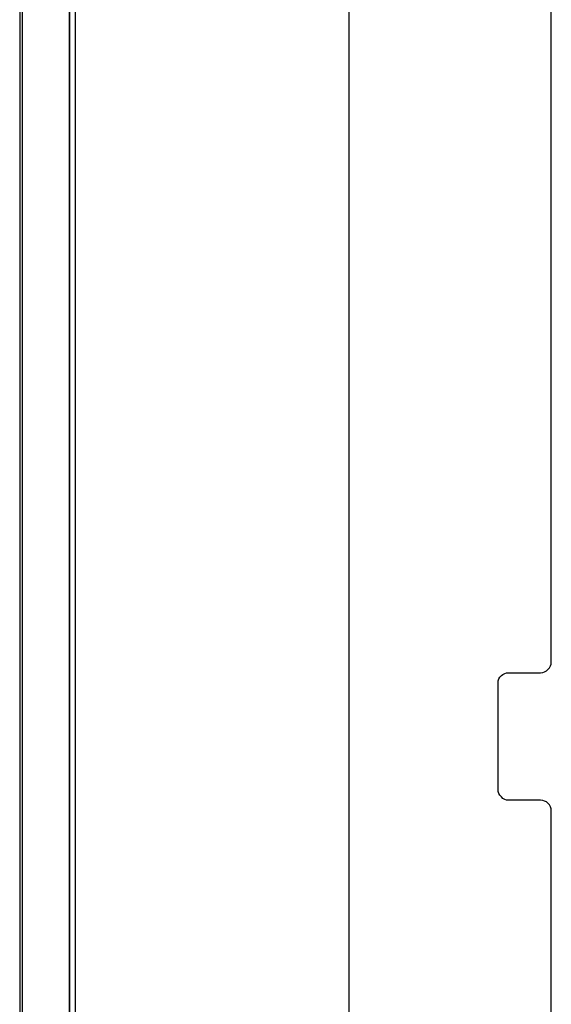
# Model space of a CAD drawing. Extents: x -543332 to -314699, y -9028 to 155584.
# Tile 76 of 256: x -450229 to -449729, y 26681 to 27607. Entities that reach past the tile are written whole.
import ezdxf

# ---------------------------------------------------------------- set-up
doc = ezdxf.new("R2010")
doc.units = 0
doc.header["$MEASUREMENT"] = 0
doc.layers.get('0').update_dxf_attribs({"color": 8})
for name, color, linetype in [('30', 7, 'Continuous'), ('5', 7, 'Continuous'), ('50', 7, 'Continuous')]:
    doc.layers.add(name, color=color, linetype=linetype)

# ---------------------------------------------------------------- blocks, each defined once
blk = doc.blocks.new('*U1079')
at = {"layer": '5', "color": 7}
for points in [[(9.279659, -3.4935), (8.454801, -4.058625), (7.629942, -4.7265), (6.856637, -5.394375), (6.134886, -6.113625), (5.413135, -6.832875), (4.742937, -7.6035), (4.072739, -8.4255), (3.505649, -9.2475), (2.938559, -10.120875), (2.474576, -10.99425), (2.010593, -11.919), (1.598164, -12.84375), (1.237288, -13.7685), (0.927966, -14.744625), (0.618644, -15.72075), (0.412429, -16.74825), (0.206215, -17.724375), (0.103107, -18.751875), (0.051554, -19.779375), (0, -20.806875), (0, -801.193125)], [(4.692335, -801.191648), (4.692335, -20.805704)], [(4.692335, -20.805704), (4.692335, -801.191648)]]:
    blk.add_lwpolyline(points, dxfattribs=at)
at = {"layer": '5', "color": 59}
blk.add_lwpolyline([(4.692335, -12.740183), (4.692335, -801.190946), (4.692335, -12.740183)], close=True, dxfattribs=at)
at = {"layer": '50', "color": 7}
for points in [[(9.732781, -3.618792), (8.962767, -4.132125), (8.192753, -4.645458), (7.422739, -5.261458), (6.704059, -5.877458), (6.036714, -6.544791), (5.369368, -7.212124), (4.753357, -7.930791), (4.137346, -8.70079), (3.624004, -9.47079), (3.110661, -10.24079), (2.597318, -11.113456), (2.186644, -11.934789), (1.77597, -12.807456), (1.41663, -13.731456), (1.108625, -14.655455), (0.851953, -15.579455), (0.646616, -16.554788), (0.441279, -17.530121), (0.338611, -18.556787), (0.235942, -19.53212), (0.235942, -20.558787), (0.235942, -801.133213)], [(5.203985, -20.552831), (5.203985, -801.136518)], [(30.977363, -83.887281), (30.977363, -84.554755), (30.977363, -397.907699)]]:
    blk.add_lwpolyline(points, dxfattribs=at)
blk = doc.blocks.new('*U1081')
at = {"layer": '30', "color": 7}
blk.add_lwpolyline([(50.0136, -235.501397), (50.0136, -208.508866), (49.991224, -208.283741), (49.924096, -208.103641), (49.834591, -207.92354), (49.700334, -207.765953), (49.566077, -207.65339), (49.387068, -207.56334), (49.208059, -207.518315), (49.006674, -207.495802), (46.008272, -207.495802), (45.806887, -207.47329), (45.627878, -207.405752), (45.448869, -207.315702), (45.314612, -207.180627), (45.180355, -207.023039), (45.090851, -206.865451), (45.023722, -206.662838), (45.001346, -206.460226), (45.001346, -196.442147), (45.023722, -196.262047), (45.090851, -196.081947), (45.180355, -195.901846), (45.314612, -195.766771), (45.448869, -195.654209), (45.627878, -195.564158), (45.806887, -195.519133), (46.008272, -195.496621), (49.006674, -195.496621), (49.208059, -195.474108), (49.387068, -195.406571), (49.566077, -195.316521), (49.700334, -195.181445), (49.834591, -195.04637), (49.924096, -194.86627), (49.991224, -194.68617), (50.0136, -194.483557), (50.0136, -126.518212)], dxfattribs=at)
blk.add_lwpolyline([(50.0136, -235.501397), (50.0136, -208.508866), (49.991224, -208.283741), (49.924096, -208.103641), (49.834591, -207.92354), (49.700334, -207.765953), (49.566077, -207.65339), (49.387068, -207.56334), (49.208059, -207.518315), (49.006674, -207.495802), (46.008272, -207.495802), (45.806887, -207.47329), (45.627878, -207.405752), (45.448869, -207.315702), (45.314612, -207.180627), (45.180355, -207.023039), (45.090851, -206.865451), (45.023722, -206.662838), (45.001346, -206.460226), (45.001346, -196.442147), (45.023722, -196.262047), (45.090851, -196.081947), (45.180355, -195.901846), (45.314612, -195.766771), (45.448869, -195.654209), (45.627878, -195.564158), (45.806887, -195.519133), (46.008272, -195.496621), (49.006674, -195.496621), (49.208059, -195.474108), (49.387068, -195.406571), (49.566077, -195.316521), (49.700334, -195.181445), (49.834591, -195.04637), (49.924096, -194.86627), (49.991224, -194.68617), (50.0136, -194.483557), (50.0136, -126.518212)], dxfattribs=at)

msp = doc.modelspace()

# ---------------------------------------------------------------- block references
at = {"xscale": 10, "yscale": 10, "zscale": 10}
for name in ['*U1079', '*U1081']:
    msp.add_blockref(name, (-450229.1, 28948.04), dxfattribs=at)

doc.saveas('drawing.dxf')
